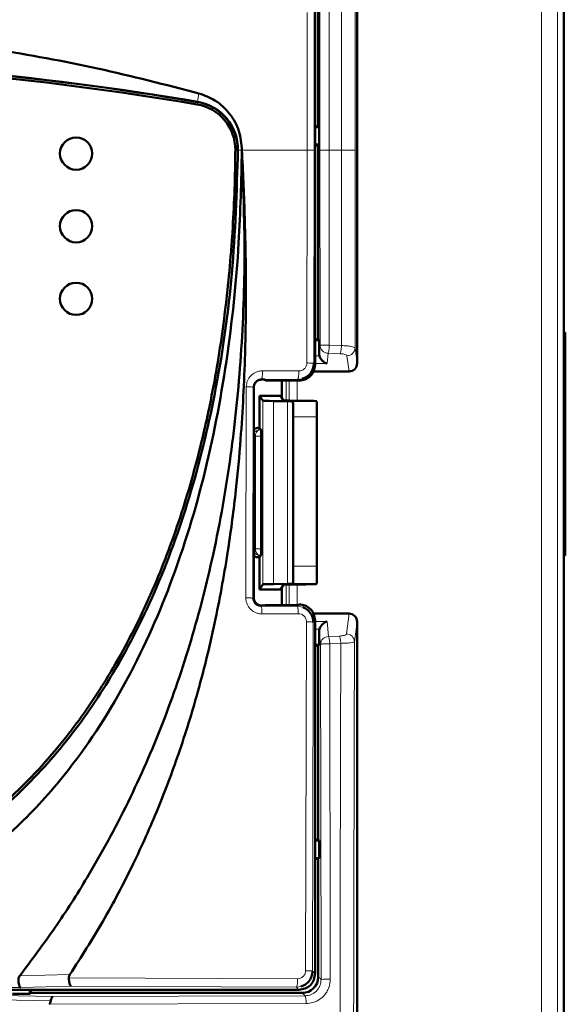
# Model space of a CAD drawing. Header units: millimetres. Extents: x 0 to 840, y 0 to 594.
# Tile 7 of 17: x 237 to 271, y 406 to 467. Entities that reach past the tile are written whole.
import ezdxf

# ---------------------------------------------------------------- set-up
doc = ezdxf.new("R2010")
doc.units = ezdxf.units.MM
doc.header["$LTSCALE"] = 2
doc.linetypes.add('SLD-Сплошная', pattern=[0])

msp = doc.modelspace()

# ---------------------------------------------------------------- linework, layer by layer
at = {"color": 7, "linetype": 'SLD-Сплошная', "lineweight": 50}
for p, q in [((270.758, 477.913), (270.758, 380.411)), ((257.958, 470.312), (257.958, 445.924)), ((255.558, 460.611), (255.558, 467.911)), ((255.358, 445.841), (255.358, 467.712)), ((255.358, 460.611), (255.558, 460.611)), ((255.616, 460.553), (255.358, 460.553)), ((255.616, 460.553), (255.558, 460.611)), ((255.616, 459.469), (255.616, 460.553)), ((255.358, 459.469), (255.616, 459.469)), ((255.558, 459.411), (255.358, 459.411)), ((255.558, 459.411), (255.616, 459.469)), ((255.558, 447.411), (255.558, 459.411)), ((270.758, 447.818), (270.858, 447.818)), ((270.858, 447.818), (270.758, 447.816)), ((270.858, 447.818), (270.858, 434.004)), ((255.358, 447.411), (255.558, 447.411)), ((255.616, 447.353), (255.358, 447.353)), ((255.616, 447.353), (255.558, 447.411)), ((255.616, 446.515), (255.616, 447.353)), ((257.462, 445.411), (255.251, 445.411)), ((252.244, 444.911), (252.058, 444.911)), ((252.295, 444.86), (252.244, 444.911)), ((254.35, 444.85), (252.295, 444.86)), ((253.308, 444.855), (253.308, 443.761)), ((254.35, 444.85), (254.358, 444.841)), ((251.558, 444.411), (251.558, 431.411)), ((252.113, 443.604), (251.908, 443.911)), ((251.908, 443.911), (253.208, 443.911)), ((251.908, 441.911), (251.908, 443.911)), ((253.641, 443.572), (252.787, 443.58)), ((253.208, 443.911), (253.403, 443.619)), ((253.74, 443.607), (254.784, 443.598)), ((253.986, 443.548), (253.978, 443.56)), ((251.808, 441.911), (251.908, 441.911)), ((251.908, 441.911), (252.02, 441.799)), ((252.03, 441.394), (252.03, 434.428)), ((252.042, 440.661), (252.086, 440.661)), ((252.042, 435.161), (252.042, 440.661)), ((252.086, 440.661), (252.086, 435.161)), ((252.086, 435.161), (252.042, 435.161)), ((251.808, 433.911), (251.908, 433.911)), ((252.02, 434.023), (251.908, 433.911)), ((251.908, 431.911), (251.908, 433.911)), ((270.858, 434.004), (270.758, 434.006)), ((270.758, 434.004), (270.858, 434.004)), ((251.908, 431.911), (252.113, 432.218)), ((251.908, 431.911), (253.208, 431.911)), ((253.641, 432.25), (252.787, 432.243)), ((253.403, 432.203), (253.208, 431.911)), ((253.308, 432.061), (253.308, 430.939)), ((254.784, 432.225), (253.74, 432.215)), ((253.978, 432.262), (253.995, 432.288)), ((252.058, 430.911), (252.244, 430.911)), ((252.244, 430.911), (252.267, 430.934)), ((252.267, 430.934), (254.321, 430.944)), ((254.358, 430.981), (254.321, 430.944)), ((255.251, 430.411), (257.462, 430.411)), ((255.358, 408.11), (255.358, 429.981)), ((257.958, 429.898), (257.958, 380.411)), ((255.616, 428.469), (255.616, 429.307)), ((255.358, 428.469), (255.616, 428.469)), ((255.558, 428.411), (255.358, 428.411)), ((255.558, 428.411), (255.616, 428.469)), ((255.558, 416.411), (255.558, 428.411)), ((255.358, 416.411), (255.558, 416.411)), ((255.616, 416.353), (255.358, 416.353)), ((255.616, 416.353), (255.558, 416.411)), ((255.616, 415.269), (255.616, 416.353)), ((255.358, 415.269), (255.616, 415.269)), ((255.558, 415.211), (255.358, 415.211)), ((255.558, 415.211), (255.616, 415.269)), ((255.558, 407.911), (255.558, 415.211)), ((181.757, 407.111), (254.359, 407.111)), ((236.616, 406.853), (237.7, 406.853)), ((237.7, 406.853), (237.7, 407.111)), ((237.7, 406.853), (237.758, 406.911)), ((237.758, 407.111), (237.758, 406.911)), ((237.758, 406.911), (254.558, 406.911))]:
    msp.add_line(p, q, dxfattribs=at)
at = {"color": 8, "linetype": 'SLD-Сплошная', "lineweight": 18}
for p, q in [((269.38, 380.411), (269.38, 477.535)), ((270.38, 380.411), (270.38, 477.535)), ((257.001, 470.198), (257.001, 459.121)), ((257.844, 470.198), (257.844, 459.121)), ((255.659, 468.012), (255.659, 459.121)), ((256.235, 468.012), (256.235, 459.121)), ((254.867, 459.121), (254.867, 467.647)), ((255.293, 459.121), (255.293, 467.647)), ((248.08, 462.119), (248.169, 462.638)), ((248.077, 462.105), (248.08, 462.119)), ((250.584, 459.123), (250.57, 459.123)), ((250.828, 459.121), (250.584, 459.123)), ((250.828, 459.121), (254.867, 459.121)), ((254.867, 459.121), (254.856, 445.938)), ((255.293, 459.121), (254.867, 459.121)), ((255.293, 459.121), (255.282, 445.917)), ((255.659, 459.121), (255.666, 447.028)), ((256.235, 459.121), (255.659, 459.121)), ((256.235, 459.121), (257.001, 459.121)), ((256.242, 447.048), (256.235, 459.121)), ((257.001, 459.121), (256.991, 447.017)), ((257.001, 459.121), (257.844, 459.121)), ((257.844, 459.121), (257.835, 446.87)), ((255.666, 447.028), (255.616, 446.515)), ((256.071, 447.047), (256.242, 447.048)), ((256.103, 445.901), (256.166, 446.545)), ((256.166, 446.545), (256.913, 446.514)), ((256.991, 447.017), (256.242, 447.048)), ((257.835, 446.87), (257.958, 445.924)), ((255.282, 445.917), (255.358, 445.841)), ((255.632, 446.384), (255.358, 446.384)), ((255.358, 445.901), (256.103, 445.901)), ((257.335, 446.387), (257.462, 445.411)), ((254.352, 445.442), (252.105, 445.453)), ((252.037, 444.932), (254.279, 444.921)), ((252.037, 444.932), (252.058, 444.911)), ((253.567, 443.61), (253.567, 444.854)), ((253.754, 444.853), (253.754, 443.607)), ((254.254, 444.85), (254.254, 443.602)), ((254.551, 444.957), (254.279, 444.921)), ((254.279, 444.921), (254.35, 444.85)), ((251.097, 444.462), (251.07, 431.39)), ((251.504, 431.357), (251.531, 444.438)), ((251.531, 444.438), (251.558, 444.411)), ((252.113, 432.218), (252.113, 443.604)), ((252.787, 432.243), (252.787, 443.58)), ((253.641, 432.25), (253.641, 443.572)), ((253.978, 443.56), (253.978, 432.262)), ((255.458, 443.554), (253.986, 443.548)), ((254.003, 442.599), (255.458, 442.604)), ((251.918, 441.801), (251.808, 441.911)), ((252.02, 441.799), (251.947, 441.8)), ((252.03, 441.394), (251.664, 441.4)), ((251.664, 434.422), (251.664, 441.4)), ((252.03, 434.428), (251.664, 434.422)), ((251.808, 433.911), (251.918, 434.021)), ((252.02, 434.023), (251.947, 434.022)), ((255.458, 433.347), (254.012, 433.352)), ((253.567, 430.94), (253.567, 432.212)), ((253.754, 432.215), (253.754, 430.941)), ((255.458, 432.282), (253.995, 432.288)), ((254.254, 432.22), (254.254, 430.944)), ((251.558, 431.411), (251.504, 431.357)), ((252.006, 430.86), (252.058, 430.911)), ((254.249, 430.871), (252.006, 430.86)), ((254.321, 430.944), (254.249, 430.871)), ((254.249, 430.871), (254.609, 430.804)), ((252.074, 430.393), (254.321, 430.404)), ((257.462, 430.411), (257.298, 429.15)), ((254.823, 429.906), (254.774, 408.291)), ((255.358, 429.981), (255.249, 429.873)), ((256.103, 429.921), (255.358, 429.921)), ((255.358, 429.438), (255.632, 429.438)), ((256.194, 428.991), (256.103, 429.921)), ((257.958, 429.898), (257.798, 428.667)), ((255.616, 429.307), (255.694, 428.508)), ((256.875, 429.02), (256.194, 428.991)), ((255.694, 428.508), (255.728, 407.741)), ((256.269, 428.542), (256.952, 428.57)), ((256.303, 407.765), (256.269, 428.542)), ((255.201, 408.267), (255.358, 408.11)), ((240.176, 408.054), (237.069, 407.981)), ((254.27, 407.795), (240.111, 407.852)), ((255.728, 407.741), (255.558, 407.911)), ((240.26, 407.328), (237.131, 407.246)), ((254.199, 407.271), (240.26, 407.328)), ((254.474, 407.309), (254.199, 407.271)), ((254.359, 407.111), (254.199, 407.271)), ((254.558, 406.911), (254.736, 406.734)), ((235.793, 406.486), (238.988, 406.414)), ((239.121, 406.687), (235.924, 406.75)), ((238.893, 406.208), (254.808, 406.256)), ((254.736, 406.734), (239.121, 406.687))]:
    msp.add_line(p, q, dxfattribs=at)
at = {"color": 7, "linetype": 'SLD-Сплошная', "lineweight": 50}
for centre in [(240.558, 458.911), (240.558, 454.411), (240.558, 449.911)]:
    msp.add_circle(centre, 1, dxfattribs=at)
for centre, radius, start, end in [((218.058, 287.119), 177.556, 80.26555, 99.73445), ((218.058, 287.119), 177.542, 80.26555, 99.73445), ((218.058, 287.119), 177.392, 80.26552, 99.73448), ((247.57, 459.148), 2.85, 359.52316, 80.26552), ((247.57, 459.148), 3, 359.5206, 80.26555), ((247.57, 459.148), 3.015, 359.5206, 80.26555)]:
    msp.add_arc(centre, radius, start, end, dxfattribs=at)
at = {"color": 8, "linetype": 'SLD-Сплошная', "lineweight": 18}
for centre, radius, start, end in [((256.161, 447.04), 0.496, 181.45339, 270.51293), ((257.338, 446.884), 0.497, 269.64494, 358.40401), ((251.918, 441.401), 0.4, 90.02055, 154.08748), ((252.024, 441.446), 0.363, 102.23798, 187.22495), ((252.024, 434.376), 0.363, 172.77494, 257.76207), ((251.918, 434.421), 0.4, 205.91252, 269.97945), ((256.189, 428.495), 0.496, 89.48707, 178.54661), ((257.301, 428.653), 0.497, 1.59599, 90.35506), ((253.214, 407.672), 1.063, 337.81916, 6.59735), ((256.153, 404.43), 3.338, 87.414, 97.31227)]:
    msp.add_arc(centre, radius, start, end, dxfattribs=at)
at = {"color": 7, "linetype": 'SLD-Сплошная', "lineweight": 50}
for centre, major_axis, ratio, start_param, end_param in [((256.116, 446.518), (0.05, 0.515), 0.965617, 1.67166, 1.926684), ((256.103, 446.384), (-0.372, 0.411), 0.766382, 0.963342, 2.272339), ((257.458, 445.929), (0.067, -0.514), 0.965377, 6.158029, 7.719793), ((253.113, 443.604), (1, 0), 0.026186, 3.159046, 4.380776), ((253.903, 443.619), (0.5, 0), 0.026186, 3.159046, 4.380776), ((253.478, 443.559), (0.5, 0), 0.026186, 0.017453, 1.239184), ((254.458, 443.573), (1, 0), 0.026186, 0, 1.239184), ((251.808, 441.511), (0.283, -0.283), 0.999695, 2.356347, 3.031247), ((252.02, 441.399), (0, 0.4), 0.025118, 4.699601, 6.258057), ((252.02, 434.423), (0, 0.4), 0.025118, 3.166721, 4.725177), ((251.808, 434.311), (-0.283, -0.283), 0.999695, 0.110346, 0.785246), ((253.113, 432.218), (1, 0), 0.026186, 1.902409, 3.124139), ((253.903, 432.203), (0.5, 0), 0.026186, 1.902409, 3.124139), ((253.478, 432.263), (0.5, 0), 0.026186, 5.044002, 6.265732), ((254.458, 432.249), (1, 0), 0.026186, 5.044002, 6.283185), ((257.458, 429.893), (-0.067, -0.514), 0.965377, 1.704985, 3.266749), ((256.116, 429.304), (-0.05, 0.515), 0.965617, 1.214909, 1.469933), ((256.103, 429.438), (0.372, 0.411), 0.766382, 0.869254, 2.178251), ((254.558, 407.911), (0.708, -0.708), 0.999315, 5.49813, 7.068241)]:
    msp.add_ellipse(centre, major_axis=major_axis, ratio=ratio, start_param=start_param, end_param=end_param, dxfattribs=at)
for points, knots in [([(187.947, 462.638), (190.744, 463.342), (196.336, 464.75), (205.01, 466.076), (213.85, 466.77), (221.961, 466.749), (229.193, 466.236), (235.566, 465.414), (241.911, 464.25), (246.083, 463.175), (248.169, 462.638)], [0, 0, 0, 0, 0.142357, 0.284705, 0.431192, 0.577676, 0.682449, 0.787224, 0.893611, 1, 1, 1, 1]), ([(248.169, 462.638), (248.51, 462.511), (249.235, 462.242), (250.11, 461.415), (250.72, 460.331), (250.792, 459.521), (250.828, 459.121)], [0, 0, 0, 0, 0.2301904, 0.4896836, 0.7479089, 1, 1, 1, 1]), ([(250.42, 459.124), (250.418, 458.924), (250.408, 457.924), (250.357, 456.125), (250.251, 454.127), (250.102, 452.132), (249.912, 450.141), (249.612, 447.759), (249.239, 445.388), (248.862, 443.423), (248.433, 441.469), (247.952, 439.527), (247.285, 437.22), (246.649, 435.323), (245.952, 433.448), (245.342, 431.967), (244.512, 430.147), (243.611, 428.36), (242.612, 426.625), (241.537, 424.937), (240.614, 423.628), (239.379, 422.053), (238.325, 420.846), (236.926, 419.415), (235.74, 418.336), (234.179, 417.084), (232.867, 416.162), (231.156, 415.123), (229.375, 414.201), (227.518, 413.446), (225.615, 412.824), (223.671, 412.333), (221.295, 411.958), (218.896, 411.79), (216.491, 411.82), (214.097, 412.049), (211.732, 412.489), (209.802, 413.033), (207.918, 413.709), (206.082, 414.515), (204.328, 415.487), (202.646, 416.572), (201.358, 417.527), (199.829, 418.819), (198.67, 419.926), (197.304, 421.389), (196.277, 422.619), (195.075, 424.219), (194.178, 425.546), (193.133, 427.253), (192.164, 429.005), (191.293, 430.806), (190.49, 432.639), (189.755, 434.5), (189.104, 436.392), (188.512, 438.303), (187.979, 440.232), (187.428, 442.569), (187.038, 444.531), (186.697, 446.502), (186.405, 448.481), (186.128, 450.866), (185.954, 452.859), (185.825, 454.833), (185.732, 456.788), (185.708, 458.345), (185.696, 459.124)], [0, 0, 0, 0, 0.004698, 0.023489, 0.042281, 0.051677, 0.070469, 0.089261, 0.108054, 0.126847, 0.136242, 0.155036, 0.17383, 0.192624, 0.20202, 0.220816, 0.230212, 0.249008, 0.267806, 0.277203, 0.296003, 0.305399, 0.324202, 0.333598, 0.352404, 0.361801, 0.380609, 0.390006, 0.408816, 0.427626, 0.437024, 0.455834, 0.474643, 0.49345, 0.512256, 0.531064, 0.549873, 0.568683, 0.57808, 0.59689, 0.6157, 0.625098, 0.643906, 0.653303, 0.672108, 0.681505, 0.700307, 0.709704, 0.728504, 0.7379, 0.756698, 0.775495, 0.784891, 0.803686, 0.822481, 0.831877, 0.850671, 0.869464, 0.888257, 0.897653, 0.916446, 0.935238, 0.95403, 0.963426, 0.981707, 1, 1, 1, 1]), ([(218.058, 411.646), (219.578, 411.713), (222.455, 411.84), (226.487, 412.842), (230.029, 414.273), (233.549, 416.319), (236.99, 419.096), (240.231, 422.696), (243.161, 427.02), (245.715, 432.133), (247.821, 438.074), (249.353, 444.577), (250.352, 451.654), (250.505, 456.573), (250.584, 459.123)], [0, 0, 0, 0, 0.071074, 0.134516, 0.19332, 0.249412, 0.324517, 0.399311, 0.475375, 0.568343, 0.666076, 0.769778, 0.880636, 1, 1, 1, 1]), ([(218.058, 409.593), (219.219, 409.635), (221.541, 409.718), (225.283, 410.452), (229.18, 411.83), (233.078, 413.995), (236.571, 416.769), (240.16, 420.582), (243.514, 425.6), (246.439, 431.944), (248.573, 438.804), (249.968, 446.039), (250.681, 452.838), (250.783, 457.206), (250.828, 459.121)], [0, 0, 0, 0, 0.052629, 0.105246, 0.172326, 0.239423, 0.306742, 0.374113, 0.476615, 0.579309, 0.690358, 0.80184, 0.91315, 1, 1, 1, 1]), ([(237.069, 407.981), (237.807, 408.963), (239.286, 410.932), (241.563, 414.502), (243.843, 418.701), (245.991, 423.619), (247.743, 428.745), (249.168, 434.29), (250.206, 440.186), (250.832, 446.439), (251.064, 452.762), (250.907, 457.001), (250.828, 459.121)], [0, 0, 0, 0, 0.068124, 0.136499, 0.234654, 0.332818, 0.433716, 0.534629, 0.649831, 0.765056, 0.882519, 1, 1, 1, 1]), ([(240.176, 408.054), (240.87, 409.142), (242.287, 411.363), (244.086, 414.803), (245.636, 418.267), (246.977, 421.831), (248.193, 425.752), (249.221, 430), (249.971, 434.176), (250.454, 437.895), (250.827, 441.919), (251.048, 446.243), (251.095, 450.901), (251.016, 455.111), (250.89, 457.806), (250.828, 459.121)], [0, 0, 0, 0, 0.072984, 0.148891, 0.219422, 0.287698, 0.364306, 0.451606, 0.534795, 0.604021, 0.663391, 0.762879, 0.848073, 0.925884, 1, 1, 1, 1]), ([(255.282, 445.917), (255.27, 445.798), (255.244, 445.555), (255.049, 445.248), (254.802, 445.046), (254.624, 444.983), (254.551, 444.957)], [0, 0, 0, 0, 0.273278, 0.562016, 0.820623, 1, 1, 1, 1]), ([(254.358, 444.841), (254.489, 444.856), (254.751, 444.886), (255.082, 445.117), (255.313, 445.448), (255.343, 445.71), (255.358, 445.841)], [0, 0, 0, 0, 0.250115, 0.500102, 0.750038, 1, 1, 1, 1]), ([(252.058, 444.911), (252.021, 444.909), (251.95, 444.905), (251.823, 444.865), (251.698, 444.771), (251.605, 444.646), (251.564, 444.52), (251.56, 444.449), (251.558, 444.411)], [0, 0, 0, 0, 0.140796, 0.271759, 0.499936, 0.728114, 0.856106, 1, 1, 1, 1]), ([(254.003, 442.599), (254.003, 442.71), (254.002, 442.932), (253.999, 443.221), (253.994, 443.435), (253.989, 443.533), (253.987, 443.545), (253.986, 443.548)], [0, 0, 0, 0, 0.223596, 0.447157, 0.671671, 0.897947, 1, 1, 1, 1]), ([(255.458, 443.554), (255.458, 443.54), (255.458, 443.511), (255.458, 443.328), (255.458, 443.064), (255.458, 442.805), (255.458, 442.649), (255.458, 442.604)], [0, 0, 0, 0, 0.228855, 0.457751, 0.685426, 0.91063, 1, 1, 1, 1]), ([(254.012, 433.352), (254.011, 434.281), (254.009, 436.137), (254.006, 439.219), (254.004, 441.373), (254.003, 442.599)], [0, 0, 0, 0, 0.3012909, 0.602582, 1, 1, 1, 1]), ([(255.458, 442.604), (255.458, 441.675), (255.458, 439.817), (255.458, 436.732), (255.458, 434.575), (255.458, 433.347)], [0, 0, 0, 0, 0.300925, 0.601849, 1, 1, 1, 1]), ([(253.995, 432.288), (253.997, 432.302), (254.001, 432.331), (254.006, 432.513), (254.01, 432.775), (254.012, 433.071), (254.012, 433.268), (254.012, 433.352)], [0, 0, 0, 0, 0.211731, 0.423488, 0.634462, 0.843826, 1, 1, 1, 1]), ([(255.458, 433.347), (255.458, 433.235), (255.458, 433.011), (255.458, 432.703), (255.458, 432.462), (255.458, 432.313), (255.458, 432.292), (255.458, 432.282)], [0, 0, 0, 0, 0.206586, 0.413142, 0.620621, 0.830248, 1, 1, 1, 1]), ([(251.558, 431.411), (251.56, 431.374), (251.564, 431.303), (251.604, 431.176), (251.699, 431.051), (251.823, 430.958), (251.949, 430.917), (252.02, 430.913), (252.058, 430.911)], [0, 0, 0, 0, 0.140796, 0.271759, 0.499936, 0.728114, 0.856106, 1, 1, 1, 1]), ([(255.358, 429.981), (255.343, 430.112), (255.313, 430.374), (255.082, 430.705), (254.751, 430.936), (254.489, 430.966), (254.358, 430.981)], [0, 0, 0, 0, 0.249974, 0.499914, 0.749897, 1, 1, 1, 1]), ([(254.609, 430.804), (254.708, 430.756), (254.872, 430.675), (255.048, 430.487), (255.161, 430.301), (255.235, 430.093), (255.245, 429.946), (255.249, 429.873)], [0, 0, 0, 0, 0.273513, 0.453284, 0.634229, 0.816439, 1, 1, 1, 1]), ([(254.359, 407.111), (254.49, 407.126), (254.752, 407.156), (255.082, 407.387), (255.313, 407.718), (255.343, 407.979), (255.358, 408.11)], [0, 0, 0, 0, 0.250039, 0.5, 0.749961, 1, 1, 1, 1]), ([(255.201, 408.267), (255.189, 408.149), (255.163, 407.906), (254.969, 407.6), (254.724, 407.398), (254.547, 407.335), (254.474, 407.309)], [0, 0, 0, 0, 0.273619, 0.563681, 0.819115, 1, 1, 1, 1]), ([(237.069, 407.981), (237.044, 407.943), (236.996, 407.872), (236.987, 407.786), (236.983, 407.746)], [0, 0, 0, 0, 0.527134, 1, 1, 1, 1]), ([(236.983, 407.746), (236.986, 407.686), (236.991, 407.559), (237.018, 407.432), (237.045, 407.344), (237.066, 407.303), (237.087, 407.273), (237.106, 407.253), (237.122, 407.248), (237.131, 407.246)], [0, 0, 0, 0, 0.226934, 0.476351, 0.564919, 0.733022, 0.780537, 0.870318, 1, 1, 1, 1]), ([(240.111, 407.852), (240.114, 407.887), (240.121, 407.959), (240.157, 408.022), (240.176, 408.054)], [0, 0, 0, 0, 0.481534, 1, 1, 1, 1]), ([(240.111, 407.852), (240.113, 407.789), (240.115, 407.694), (240.133, 407.577), (240.157, 407.468), (240.2, 407.359), (240.24, 407.338), (240.26, 407.328)], [0, 0, 0, 0, 0.226685, 0.345065, 0.476557, 0.732482, 1, 1, 1, 1]), ([(238.988, 406.414), (238.977, 406.374), (238.957, 406.302), (238.912, 406.236), (238.893, 406.208)], [0, 0, 0, 0, 0.566295, 1, 1, 1, 1]), ([(238.988, 406.414), (238.994, 406.449), (239.009, 406.526), (239.039, 406.603), (239.075, 406.668), (239.103, 406.679), (239.121, 406.687)], [0, 0, 0, 0, 0.225877, 0.483594, 0.669171, 1, 1, 1, 1])]:
    msp.add_open_spline(points, degree=3, knots=knots, dxfattribs=at)
at = {"color": 8, "linetype": 'SLD-Сплошная', "lineweight": 18}
for points, knots in [([(256.071, 447.047), (256.014, 447.047), (255.901, 447.045), (255.771, 447.04), (255.685, 447.033), (255.672, 447.03), (255.666, 447.028)], [0, 0, 0, 0, 0.259252, 0.51931, 0.762679, 1, 1, 1, 1]), ([(256.242, 447.048), (256.239, 446.993), (256.234, 446.88), (256.215, 446.724), (256.192, 446.602), (256.174, 446.563), (256.166, 446.545)], [0, 0, 0, 0, 0.242729, 0.500018, 0.764546, 1, 1, 1, 1]), ([(256.913, 446.514), (256.922, 446.533), (256.94, 446.572), (256.964, 446.695), (256.983, 446.849), (256.988, 446.962), (256.991, 447.017)], [0, 0, 0, 0, 0.2427159, 0.5, 0.7572841, 1, 1, 1, 1]), ([(256.913, 446.514), (256.969, 446.51), (257.083, 446.502), (257.217, 446.472), (257.312, 446.433), (257.327, 446.403), (257.335, 446.387)], [0, 0, 0, 0, 0.247524, 0.498343, 0.748814, 1, 1, 1, 1]), ([(257.835, 446.87), (257.816, 446.89), (257.782, 446.926), (257.584, 446.97), (257.322, 447.004), (257.099, 447.013), (256.991, 447.017)], [0, 0, 0, 0, 0.278914, 0.503378, 0.758915, 1, 1, 1, 1]), ([(254.856, 445.938), (254.854, 445.905), (254.85, 445.84), (254.81, 445.714), (254.716, 445.577), (254.548, 445.464), (254.417, 445.449), (254.352, 445.442)], [0, 0, 0, 0, 0.1247207, 0.2495802, 0.4986205, 0.7489043, 1, 1, 1, 1]), ([(255.282, 445.917), (255.274, 445.919), (255.258, 445.924), (255.159, 445.931), (255.02, 445.936), (254.909, 445.937), (254.856, 445.938)], [0, 0, 0, 0, 0.2488895, 0.5089646, 0.7641393, 1, 1, 1, 1]), ([(252.105, 445.453), (252.026, 445.448), (251.875, 445.439), (251.619, 445.347), (251.357, 445.16), (251.14, 444.841), (251.112, 444.587), (251.097, 444.462)], [0, 0, 0, 0, 0.1519334, 0.2889579, 0.5170194, 0.7625091, 1, 1, 1, 1]), ([(252.037, 444.932), (252.046, 444.941), (252.059, 444.954), (252.075, 445.021), (252.086, 445.089), (252.095, 445.173), (252.103, 445.292), (252.104, 445.39), (252.105, 445.453)], [0, 0, 0, 0, 0.239324, 0.368276, 0.500001, 0.631726, 0.760677, 1, 1, 1, 1]), ([(254.352, 445.442), (254.351, 445.379), (254.349, 445.281), (254.341, 445.161), (254.331, 445.078), (254.32, 445.01), (254.303, 444.943), (254.288, 444.929), (254.279, 444.921)], [0, 0, 0, 0, 0.239323, 0.368275, 0.5, 0.631726, 0.760678, 1, 1, 1, 1]), ([(251.531, 444.438), (251.533, 444.47), (251.537, 444.534), (251.566, 444.627), (251.613, 444.715), (251.692, 444.809), (251.795, 444.88), (251.919, 444.925), (251.996, 444.929), (252.037, 444.932)], [0, 0, 0, 0, 0.116749, 0.23785, 0.363721, 0.494733, 0.701896, 0.839657, 1, 1, 1, 1]), ([(251.531, 444.438), (251.524, 444.441), (251.508, 444.446), (251.409, 444.454), (251.267, 444.459), (251.153, 444.461), (251.097, 444.462)], [0, 0, 0, 0, 0.242163, 0.50003, 0.75788, 1, 1, 1, 1]), ([(251.947, 441.8), (251.939, 441.8), (251.922, 441.801), (251.919, 441.801), (251.918, 441.801)], [0, 0, 0, 0, 0.499993, 1, 1, 1, 1]), ([(251.947, 434.022), (251.939, 434.022), (251.922, 434.021), (251.919, 434.021), (251.918, 434.021)], [0, 0, 0, 0, 0.499072, 1, 1, 1, 1]), ([(251.07, 431.39), (251.074, 431.324), (251.081, 431.192), (251.141, 431.001), (251.236, 430.825), (251.4, 430.63), (251.618, 430.485), (251.866, 430.405), (252.003, 430.397), (252.074, 430.393)], [0, 0, 0, 0, 0.125768, 0.251771, 0.377792, 0.503864, 0.736418, 0.864505, 1, 1, 1, 1]), ([(251.504, 431.357), (251.497, 431.361), (251.481, 431.369), (251.383, 431.379), (251.241, 431.387), (251.126, 431.389), (251.07, 431.39)], [0, 0, 0, 0, 0.239897, 0.496908, 0.755613, 1, 1, 1, 1]), ([(252.006, 430.86), (251.971, 430.861), (251.903, 430.865), (251.778, 430.904), (251.669, 430.976), (251.587, 431.075), (251.54, 431.161), (251.509, 431.257), (251.506, 431.323), (251.504, 431.357)], [0, 0, 0, 0, 0.137472, 0.267057, 0.503092, 0.62471, 0.747598, 0.872469, 1, 1, 1, 1]), ([(252.006, 430.86), (252.014, 430.852), (252.031, 430.835), (252.053, 430.727), (252.069, 430.573), (252.072, 430.452), (252.074, 430.393)], [0, 0, 0, 0, 0.2413653, 0.4999964, 0.7586295, 1, 1, 1, 1]), ([(254.249, 430.871), (254.257, 430.863), (254.275, 430.846), (254.298, 430.738), (254.315, 430.584), (254.319, 430.463), (254.321, 430.404)], [0, 0, 0, 0, 0.2413672, 0.5, 0.7586328, 1, 1, 1, 1]), ([(254.321, 430.404), (254.386, 430.397), (254.517, 430.383), (254.657, 430.287), (254.741, 430.187), (254.787, 430.099), (254.817, 430.005), (254.821, 429.939), (254.823, 429.906)], [0, 0, 0, 0, 0.2504179, 0.4996468, 0.6246538, 0.7496365, 0.8748186, 1, 1, 1, 1]), ([(254.823, 429.906), (254.877, 429.905), (254.989, 429.903), (255.128, 429.895), (255.226, 429.885), (255.242, 429.877), (255.249, 429.873)], [0, 0, 0, 0, 0.239585, 0.496242, 0.754954, 1, 1, 1, 1]), ([(255.201, 408.267), (255.208, 411.848), (255.221, 418.494), (255.239, 425.626), (255.248, 429.247), (255.249, 429.807), (255.249, 429.873)], [0, 0, 0, 0, 0.497038, 0.922318, 0.990824, 1, 1, 1, 1]), ([(256.194, 428.991), (256.202, 428.974), (256.218, 428.939), (256.239, 428.837), (256.26, 428.702), (256.266, 428.599), (256.269, 428.542)], [0, 0, 0, 0, 0.237214, 0.50003, 0.719971, 1, 1, 1, 1]), ([(257.298, 429.15), (257.291, 429.135), (257.276, 429.104), (257.181, 429.064), (257.046, 429.032), (256.932, 429.024), (256.875, 429.02)], [0, 0, 0, 0, 0.2529215, 0.504256, 0.7531722, 1, 1, 1, 1]), ([(256.952, 428.57), (256.949, 428.621), (256.942, 428.724), (256.923, 428.86), (256.9, 428.967), (256.883, 429.003), (256.875, 429.02)], [0, 0, 0, 0, 0.243845, 0.5, 0.756155, 1, 1, 1, 1]), ([(255.694, 428.508), (255.699, 428.511), (255.71, 428.518), (255.785, 428.528), (255.9, 428.536), (256.001, 428.539), (256.051, 428.54)], [0, 0, 0, 0, 0.230506, 0.481557, 0.74252, 1, 1, 1, 1]), ([(256.051, 428.54), (256.083, 428.541), (256.155, 428.542), (256.229, 428.542), (256.269, 428.542)], [0, 0, 0, 0, 0.4481512, 1, 1, 1, 1]), ([(256.952, 428.57), (256.937, 422.597), (256.906, 410.642), (256.896, 398.657), (256.892, 392.661)], [0, 0, 0, 0, 0.499661, 1, 1, 1, 1]), ([(257.798, 428.667), (257.782, 428.655), (257.751, 428.632), (257.556, 428.601), (257.283, 428.579), (257.059, 428.573), (256.952, 428.57)], [0, 0, 0, 0, 0.253, 0.503367, 0.763422, 1, 1, 1, 1]), ([(257.798, 428.667), (257.796, 427.984), (257.792, 426.3), (257.786, 423.688), (257.778, 420.557), (257.771, 417.375), (257.763, 413.87), (257.754, 409.501), (257.746, 404.227), (257.739, 398.342), (257.738, 394.524), (257.738, 392.661)], [0, 0, 0, 0, 0.057019, 0.140411, 0.217883, 0.31816, 0.405693, 0.510086, 0.682284, 0.845002, 1, 1, 1, 1]), ([(254.774, 408.291), (254.767, 408.226), (254.751, 408.094), (254.634, 407.93), (254.467, 407.816), (254.336, 407.802), (254.27, 407.795)], [0, 0, 0, 0, 0.248882, 0.498347, 0.748848, 1, 1, 1, 1]), ([(255.201, 408.267), (255.194, 408.27), (255.178, 408.276), (255.078, 408.283), (254.939, 408.289), (254.828, 408.291), (254.774, 408.291)], [0, 0, 0, 0, 0.248941, 0.509059, 0.764224, 1, 1, 1, 1]), ([(255.728, 407.741), (255.716, 407.622), (255.697, 407.432), (255.578, 407.196), (255.409, 406.981), (255.126, 406.781), (254.866, 406.749), (254.736, 406.734)], [0, 0, 0, 0, 0.225444, 0.35668, 0.500027, 0.750187, 1, 1, 1, 1]), ([(254.808, 406.256), (254.949, 406.268), (255.202, 406.289), (255.565, 406.448), (255.859, 406.67), (256.081, 406.954), (256.258, 407.309), (256.286, 407.589), (256.303, 407.765)], [0, 0, 0, 0, 0.179758, 0.322594, 0.500422, 0.646705, 0.778874, 1, 1, 1, 1]), ([(181.825, 407.179), (185.004, 407.194), (191.265, 407.223), (200.589, 407.252), (209.523, 407.268), (218.271, 407.273), (227.4, 407.268), (233.72, 407.253), (237.131, 407.246)], [0, 0, 0, 0, 0.173522, 0.341801, 0.506189, 0.657416, 0.815069, 1, 1, 1, 1]), ([(254.736, 406.734), (254.744, 406.726), (254.762, 406.71), (254.786, 406.603), (254.803, 406.445), (254.807, 406.318), (254.808, 406.256)], [0, 0, 0, 0, 0.2338354, 0.4899941, 0.7517039, 1, 1, 1, 1])]:
    msp.add_open_spline(points, degree=3, knots=knots, dxfattribs=at)

doc.saveas('drawing.dxf')
